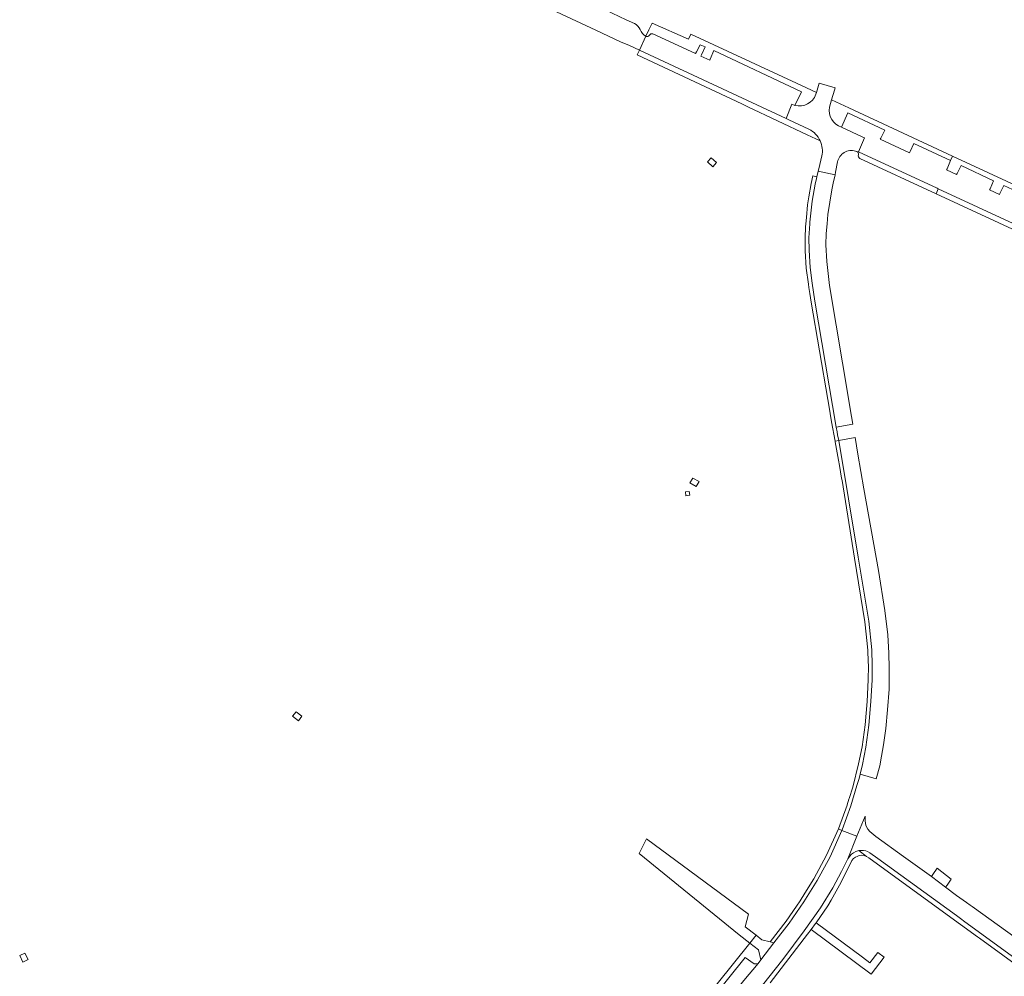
# Model space of a CAD drawing. Extents: x 146402 to 164798, y 455483 to 464134.
# Tile 69 of 256: x 153598 to 153953, y 461229 to 461574. Entities that reach past the tile are written whole.
import ezdxf

# ---------------------------------------------------------------- set-up
doc = ezdxf.new("R2010")
doc.units = 0
doc.header["$LTSCALE"] = 0.2
for name, color, linetype, lineweight in [('B-XX-VH-VERHARDING_ASFALT-GV', 252, 'CONTINUOUS', 18), ('B-XX-VH-VERHARDING_BETON-GV', 252, 'CONTINUOUS', 18), ('B-XX-VH-VERHARDING_BETONSTRAATSTEEN-GV', 252, 'CONTINUOUS', 18), ('B-XX-VH-VERHARDING_GESLOTEN-GV', 252, 'CONTINUOUS', 18), ('B-XX-VH-VERHARDING_HALFVERHARDING_GRIND-GV', 252, 'CONTINUOUS', 18), ('B-XX-VH-VERHARDING_STRAATBAKSTEEN-GV', 252, 'CONTINUOUS', 18), ('B-XX-VH-VERHARDING_TEGEL-GV', 252, 'CONTINUOUS', 18)]:
    doc.layers.add(name, color=color, linetype=linetype, lineweight=lineweight)

msp = doc.modelspace()

# ---------------------------------------------------------------- linework, layer by layer
at = {"layer": 'B-XX-VH-VERHARDING_ASFALT-GV'}
for points in [[(153889.511, 461542.045), (153890.31, 461544.682), (153891.353, 461548.129), (153891.591, 461548.975), (153885.822, 461550.736), (153885.596, 461549.862), (153884.828, 461547.335), (153884.632, 461546.689)], [(153877.133, 461542.7), (153876.04, 461543.167), (153873.906, 461537.994), (153874.954, 461537.505), (153882.152, 461534.128)], [(153900.536, 461523.604), (153927.981, 461510.878), (153928.737, 461512.621), (153928.328, 461512.811), (153900.053, 461525.907), (153902.215, 461531.061), (153901.292, 461531.418), (153893.874, 461534.883)], [(153886.852, 461524.481), (153885.742, 461519.895), (153885.513, 461519.039), (153891.579, 461517.707), (153891.783, 461518.689), (153892.489, 461522.357)], [(153898.936, 461526.248), (153899.451, 461526.097)], [(153958.942, 461241.003), (153941.792, 461253.378), (153940.941, 461254.009), (153940.288, 461254.493), (153938.928, 461255.483), (153935.333, 461257.989), (153931.377, 461260.948), (153926.27, 461264.835), (153916.272, 461272.015), (153906.2, 461279.238), (153904.037, 461281.041), (153903.419, 461281.939), (153902.829, 461283.006), (153902.509, 461283.858), (153902.357, 461285.105), (153902.375, 461286.524), (153899.407, 461279.304), (153896.169, 461271.25), (153896.729, 461272.09), (153897.436, 461272.829), (153898.239, 461273.405), (153899.02, 461273.823), (153899.753, 461274.071), (153900.17, 461274.151), (153900.361, 461274.187), (153901.872, 461274.203), (153902.617, 461274.086), (153903.222, 461273.87), (153904.071, 461273.39), (153907.02, 461271.353), (153935.277, 461250.8), (153936.739, 461249.663), (153938.329, 461248.503), (153974.4, 461222.326)], [(153863.199, 461222.842), (153872.699, 461234.892), (153880.468, 461245.297), (153886.361, 461253.523), (153890.789, 461260.743), (153893.946, 461266.647), (153896.169, 461271.25), (153899.407, 461279.304), (153894.065, 461281.451), (153889.77, 461271.96), (153885.131, 461263.387), (153880.349, 461255.745), (153875.086, 461248.037), (153869.526, 461240.97), (153869.518, 461240.961), (153864.851, 461234.774), (153863.895, 461233.458), (153863.839, 461233.45), (153863.819, 461233.447), (153858.753, 461227.379)]]:
    msp.add_lwpolyline(points, dxfattribs=at)
for points in [[(153884.632, 461546.689, -0.3972728), (153877.133, 461542.7)], [(153893.874, 461534.883, -0.3723384), (153889.511, 461542.045)], [(153882.152, 461534.128, -0.1679789), (153886.192, 461529.923)], [(153886.192, 461529.923, -0.1572992), (153886.852, 461524.481)], [(153892.489, 461522.357, -0.4341349), (153898.936, 461526.248)], [(153899.451, 461526.097, -0.3469367), (153899.956, 461524.878)], [(153899.956, 461524.878, 0.4252097), (153900.536, 461523.604)]]:
    msp.add_lwpolyline(points, format="xyb", dxfattribs=at)
for points in [[(153884.957, 461516.912), (153884.859, 461516.396), (153884.421, 461514.369), (153883.302, 461508.144), (153882.458, 461500.625), (153882.432, 461500), (153882.175, 461495.008), (153882.198, 461490.501), (153882.572, 461484.322), (153883.357, 461478.622), (153884.325, 461472.104), (153892.023, 461426.749), (153897.981, 461427.804), (153897.054, 461433.333), (153896.669, 461435.63), (153889.604, 461477.775), (153888.625, 461486.416), (153888.289, 461492.397), (153888.402, 461496.587), (153888.704, 461500), (153889.006, 461503.416), (153890.359, 461512.23), (153890.921, 461514.703), (153891.579, 461517.707), (153885.513, 461519.039)], [(153892.867, 461421.966), (153899.934, 461379.879), (153903.688, 461356.877), (153904.779, 461346.454), (153904.967, 461340.867), (153904.931, 461335.726), (153904.5, 461327.853), (153903.763, 461319.381), (153902.67, 461311.422), (153901.41, 461305.219), (153900.626, 461301.662), (153906.425, 461300.041), (153907.669, 461304.738), (153908.3, 461308.17), (153909.053, 461312.263), (153909.847, 461318.119), (153910.502, 461324.932), (153911.002, 461332.37), (153911.094, 461339.916), (153910.951, 461345.284), (153910.609, 461351.946), (153909.5, 461360.638), (153907.222, 461375.153), (153901.96, 461404.508), (153899.829, 461416.97), (153898.798, 461422.996)]]:
    msp.add_lwpolyline(points, close=True, dxfattribs=at)
at = {"layer": 'B-XX-VH-VERHARDING_BETON-GV'}
for points in [[(153848.903, 461522.126), (153846.988, 461523.857), (153845.572, 461522.314), (153847.487, 461520.584)], [(153837.687, 461403.4), (153837.848, 461402.026), (153839.226, 461402.184), (153839.042, 461403.533)], [(153698.219, 461320.956), (153699.475, 461322.653), (153697.403, 461324.204), (153696.102, 461322.571)], [(153599.689, 461237.227), (153597.793, 461236.359), (153598.882, 461233.99), (153600.788, 461234.888)]]:
    msp.add_lwpolyline(points, close=True, dxfattribs=at)
at = {"layer": 'B-XX-VH-VERHARDING_BETONSTRAATSTEEN-GV'}
for points in [[(153820.975, 461273.121), (153857.072, 461243.805), (153860.893, 461240.774), (153863.164, 461243.639), (153859.224, 461246.664), (153860.345, 461251.237), (153823.666, 461278.382)], [(153884.799, 461248.134), (153884.499, 461247.882), (153882.94, 461245.677), (153904.558, 461229.661), (153909.285, 461235.768), (153907.03, 461237.483), (153904.103, 461233.736), (153901.461, 461235.707)], [(153863.819, 461233.447), (153863.341, 461233.38), (153862.449, 461233.376), (153859.238, 461235.646), (153835.581, 461206.336), (153839.261, 461203.425), (153848.722, 461214.731), (153858.753, 461227.379)]]:
    msp.add_lwpolyline(points, close=True, dxfattribs=at)
at = {"layer": 'B-XX-VH-VERHARDING_GESLOTEN-GV'}
msp.add_lwpolyline([(153840.326, 461408.425), (153839.287, 461406.7), (153841.532, 461405.392), (153842.569, 461407.163)], close=True, dxfattribs=at)
at = {"layer": 'B-XX-VH-VERHARDING_HALFVERHARDING_GRIND-GV'}
for points in [[(153884.632, 461546.689), (153884.828, 461547.335), (153877.655, 461550.667), (153839.563, 461568.362), (153838.778, 461566.529), (153825.631, 461572.339), (153824.506, 461569.93), (153823.415, 461567.596)], [(153825.937, 461568.506), (153841.335, 461561.362), (153841.654, 461561.964), (153842.998, 461564.501), (153844.742, 461563.757), (153843.394, 461560.883), (153843.227, 461560.468), (153846.397, 461558.986), (153846.598, 461559.414), (153847.848, 461562.473), (153879.489, 461547.642), (153877.133, 461542.7)], [(153882.152, 461534.128), (153874.954, 461537.505), (153873.906, 461537.994), (153821.063, 461562.563), (153820.288, 461560.905), (153857.947, 461543.202), (153860.176, 461542.154)], [(153860.176, 461542.154), (153881.497, 461532.131), (153886.192, 461529.923)], [(153893.874, 461534.883), (153896.17, 461539.969), (153909.528, 461533.775), (153908.087, 461530.924), (153907.876, 461530.518), (153918.394, 461525.643), (153918.578, 461526.043), (153919.943, 461528.935), (153933.179, 461522.788), (153933.902, 461524.457), (153896.509, 461541.806), (153890.31, 461544.682), (153889.511, 461542.045)], [(154045.099, 461472.864), (154036.973, 461476.634), (153994.844, 461496.181), (153992.202, 461497.407), (153933.902, 461524.457), (153933.179, 461522.788), (153931.924, 461519.89), (153931.716, 461519.493)], [(153931.716, 461519.493), (153935.334, 461517.75), (153935.535, 461518.172), (153936.946, 461521.046), (153948.668, 461515.549), (153947.406, 461512.664), (153947.201, 461512.221), (153950.806, 461510.598), (153950.966, 461510.999), (153952.403, 461513.888), (153969.545, 461505.946)], [(154015.976, 461472.215), (153928.737, 461512.621), (153927.981, 461510.878), (154013.426, 461471.259)]]:
    msp.add_lwpolyline(points, dxfattribs=at)
for points in [[(153823.415, 461567.596, 0.0369133), (153823.516, 461567.552)], [(153823.516, 461567.552, 0.3830959), (153824.654, 461567.996)], [(153824.654, 461567.996, -0.3085413), (153825.937, 461568.506)], [(153877.133, 461542.7, 0.3972728), (153884.632, 461546.689)], [(153889.511, 461542.045, 0.3723384), (153893.874, 461534.883)], [(153886.192, 461529.923, 0.1679789), (153882.152, 461534.128)]]:
    msp.add_lwpolyline(points, format="xyb", dxfattribs=at)
at = {"layer": 'B-XX-VH-VERHARDING_STRAATBAKSTEEN-GV'}
for points in [[(153819.275, 461572.196), (153816.318, 461573.589), (153808.743, 461577.157), (153803.804, 461579.428), (153785.087, 461588.266), (153776.919, 461592.78), (153769.124, 461597.78), (153760.574, 461603.771), (153755.01, 461608.079), (153746.786, 461615.151), (153738.962, 461622.372), (153734.131, 461627.562), (153727.927, 461622.243), (153727.993, 461622.17), (153734.71, 461615.379), (153738.921, 461611.427), (153750.21, 461601.561), (153760.818, 461593.586), (153774.634, 461584.759), (153791.169, 461576.407), (153805.351, 461569.778), (153814.273, 461565.656), (153817.455, 461564.242), (153821.063, 461562.563)], [(153821.063, 461562.563), (153823.415, 461567.596)]]:
    msp.add_lwpolyline(points, dxfattribs=at)
for points in [[(153821.38, 461569.992, 0.1937795), (153819.275, 461572.196)], [(153823.415, 461567.596, -0.1726231), (153821.38, 461569.992)]]:
    msp.add_lwpolyline(points, format="xyb", dxfattribs=at)
at = {"layer": 'B-XX-VH-VERHARDING_TEGEL-GV'}
for points in [[(153892.867, 461421.966), (153892.492, 461424.038), (153892.318, 461425.025), (153892.023, 461426.749), (153884.325, 461472.104), (153883.357, 461478.622), (153882.572, 461484.322), (153882.198, 461490.501), (153882.175, 461495.008), (153882.432, 461500), (153882.458, 461500.625), (153883.302, 461508.144), (153884.421, 461514.369), (153884.859, 461516.396), (153884.957, 461516.912), (153883.54, 461517.307), (153882.973, 461514.599), (153882.121, 461509.752), (153881.688, 461506.808), (153881.223, 461502.249), (153881.039, 461500), (153880.957, 461498.991), (153880.777, 461494.925), (153880.801, 461490.346), (153881.18, 461484.078), (153881.973, 461478.319), (153882.153, 461477.109), (153882.472, 461474.958), (153882.944, 461471.778), (153888.949, 461436.676), (153889.299, 461434.627), (153890.313, 461428.702), (153891.547, 461421.76)], [(153899.469, 461297.57), (153899.942, 461299.051), (153900.232, 461300.129), (153900.626, 461301.662), (153901.41, 461305.219), (153902.67, 461311.422), (153903.763, 461319.381), (153904.5, 461327.853), (153904.931, 461335.726), (153904.967, 461340.867), (153904.779, 461346.454), (153903.688, 461356.877), (153899.934, 461379.879), (153892.867, 461421.966), (153891.547, 461421.76), (153891.595, 461421.49), (153892.776, 461414.85), (153893.109, 461412.977), (153893.919, 461408.42), (153894.072, 461407.559), (153898.554, 461379.551), (153902.302, 461356.586), (153903.123, 461348.74), (153903.384, 461346.25), (153903.516, 461342.325), (153903.569, 461340.739), (153903.534, 461335.658), (153903.106, 461327.839), (153902.373, 461319.423), (153901.291, 461311.541), (153900.045, 461305.409), (153897.97, 461297.018), (153896.671, 461292.946), (153896.58, 461292.66), (153895.954, 461290.7), (153895.914, 461290.576), (153892.844, 461282.025), (153894.065, 461281.451), (153894.143, 461281.623), (153897.237, 461290.237)], [(153877.616, 461254.101), (153873.948, 461248.729), (153868.219, 461241.3), (153869.518, 461240.961), (153869.526, 461240.97), (153875.086, 461248.037), (153880.349, 461255.745), (153885.131, 461263.387), (153889.77, 461271.96), (153894.065, 461281.451), (153892.844, 461282.025), (153888.514, 461272.456), (153883.918, 461263.964), (153880.73, 461258.846), (153878.971, 461256.082)], [(153926.753, 461265.516), (153926.27, 461264.835), (153931.377, 461260.948), (153931.904, 461261.711), (153933.371, 461263.835), (153928.365, 461267.787)], [(153860.893, 461240.774), (153863.944, 461238.353), (153864.851, 461234.774), (153869.518, 461240.961), (153868.219, 461241.3), (153865.223, 461242.058), (153863.164, 461243.639)], [(153833.625, 461196.299), (153834.668, 461197.442), (153835.459, 461198.357), (153836.397, 461199.574), (153839.421, 461203.291), (153839.261, 461203.425), (153835.581, 461206.336), (153859.238, 461235.646), (153862.449, 461233.376), (153863.341, 461233.38), (153863.819, 461233.447), (153863.839, 461233.45), (153863.895, 461233.458), (153864.851, 461234.774), (153863.944, 461238.353), (153860.893, 461240.774), (153831.381, 461204.174), (153835.22, 461200.815), (153834.232, 461199.685), (153822.966, 461186.805), (153825.051, 461186.588)]]:
    msp.add_lwpolyline(points, close=True, dxfattribs=at)
for points in [[(153868.154, 461226.451), (153881.664, 461244.075), (153882.94, 461245.677), (153884.499, 461247.882), (153884.799, 461248.134), (153889.015, 461254.269), (153890.111, 461256.25), (153893.141, 461261.726), (153896.201, 461267.622), (153897.646, 461270.634), (153898.219, 461271.328), (153898.958, 461271.82), (153899.498, 461272.079), (153900.293, 461272.337), (153900.917, 461272.455), (153902.303, 461272.308), (153902.951, 461272.083), (153900.17, 461274.151), (153899.753, 461274.071), (153899.02, 461273.823), (153898.239, 461273.405), (153897.436, 461272.829), (153896.729, 461272.09), (153896.169, 461271.25), (153893.946, 461266.647), (153890.789, 461260.743), (153886.361, 461253.523), (153880.468, 461245.297), (153872.699, 461234.892), (153863.199, 461222.842)], [(153976.923, 461220.387), (153974.4, 461222.326), (153938.329, 461248.503), (153936.739, 461249.663), (153935.277, 461250.8), (153907.02, 461271.353), (153904.071, 461273.39), (153903.222, 461273.87), (153902.617, 461274.086), (153901.872, 461274.203), (153900.361, 461274.187), (153900.17, 461274.151), (153902.951, 461272.083), (153903.688, 461271.599), (153930.676, 461251.972), (153942.84, 461243.099), (153943.552, 461242.579), (153975.89, 461219.112), (153978.597, 461217.321)]]:
    msp.add_lwpolyline(points, dxfattribs=at)

doc.saveas('drawing.dxf')
